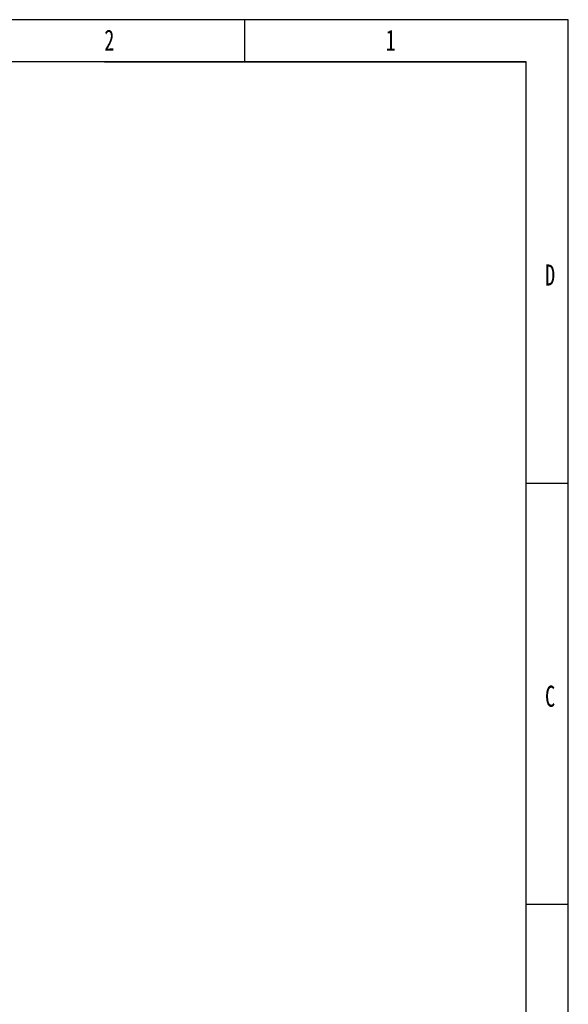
# Model space of a CAD drawing. Header units: millimetres. Extents: x 1088 to 3351, y -654 to 947.
# Tile 31 of 31: x 2856 to 3351, y 56 to 947. Entities that reach past the tile are written whole.
import ezdxf

# ---------------------------------------------------------------- set-up
doc = ezdxf.new("R2010")
doc.units = ezdxf.units.MM
doc.styles.add('样式 1', font='SimSun.ttf', dxfattribs={"width": 0.7, "height": 2.5})

# ---------------------------------------------------------------- blocks, each defined once
blk = doc.blocks.new('1')
at = {"lineweight": -3}
for p, q in [((2298.35, 1642.58), (31.03, 1642.58)), ((2005.39, 1604.41), (2005.39, 1642.58)), ((2298.35, 39.43), (2298.35, 1642.58)), ((2260.18, 1604.41), (69.2, 1604.41)), ((1878.47, 1604.41), (2260.18, 1604.41)), ((2260.18, 77.6), (2260.18, 1604.41)), ((2260.18, 1222.71), (2298.35, 1222.71)), ((2260.18, 841), (2298.35, 841))]:
    blk.add_line(p, q, dxfattribs=at)
at = {"lineweight": -3, "char_height": 19.0852, "attachment_point": 1, "style": '样式 1'}
for s, insert, width in [('{\\fSimSun|b0|i0|c134|p2;2}', (1878.3, 1633.57), 9.306), ('{\\fSimSun|b0|i0|c134|p2;1}', (2133.08, 1633.57), 5.8993), ('{\\fSimSun|b0|i0|c134|p2;D}', (2277.34, 1420.77), 9.0361), ('{\\fSimSun|b0|i0|c134|p2;C}', (2277.34, 1039.07), 8.2379)]:
    blk.add_mtext(s, dxfattribs=dict(at, insert=insert, width=width))

msp = doc.modelspace()

# ---------------------------------------------------------------- block references
at = {"xscale": 0.9984000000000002, "yscale": 0.9984000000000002, "zscale": 0.9984000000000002}
msp.add_blockref('1', (1056.712, -693.399), dxfattribs=at)

doc.saveas('drawing.dxf')
